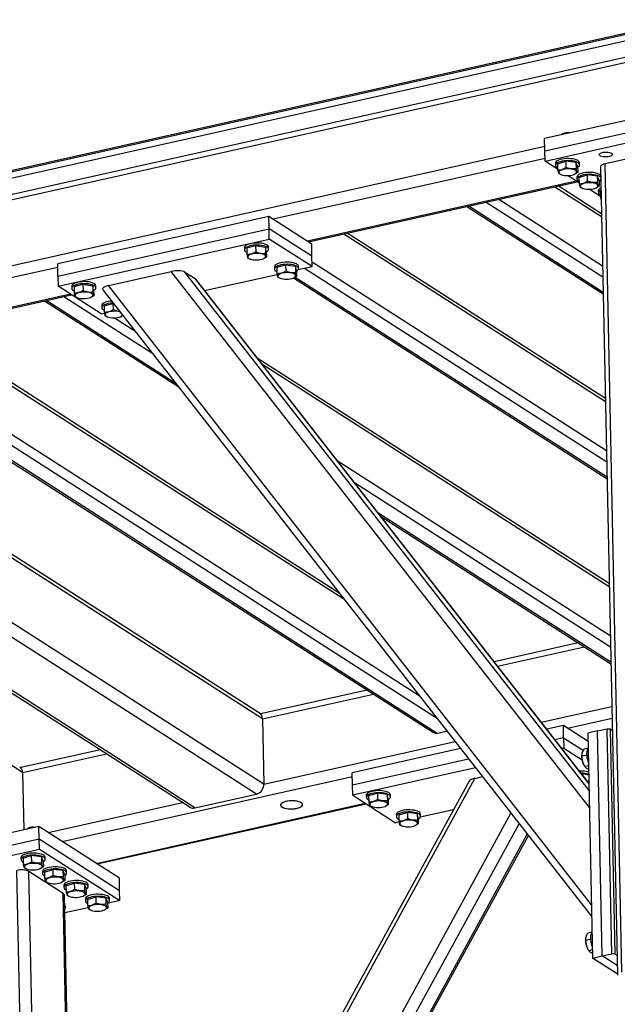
# Model space of a CAD drawing. Header units: millimetres. Extents: x 5 to 415, y 5 to 292.
# Tile 16 of 49: x 218 to 240, y 68 to 104. Entities that reach past the tile are written whole.
import ezdxf

# ---------------------------------------------------------------- set-up
doc = ezdxf.new("R2010")
doc.units = ezdxf.units.MM
doc.layers.add('TRAIT-FORT', color=4, linetype='Continuous', lineweight=25)

msp = doc.modelspace()

# ---------------------------------------------------------------- linework, layer by layer
at = {"layer": 'TRAIT-FORT', "color": 4, "linetype": 'Continuous', "lineweight": 25}
for p, q in [((200.817, 94.299), (242.36, 103.585)), ((203.783, 95.018), (242.359, 103.641)), ((203.784, 94.962), (242.36, 103.585)), ((165.213, 86.116), (242.365, 103.362)), ((241.909, 102.455), (166.851, 85.678)), ((241.831, 102.631), (167.102, 85.927)), ((242.504, 100.488), (237.267, 99.317)), ((237.276, 98.871), (242.513, 100.042)), ((237.284, 98.499), (242.521, 99.67)), ((237.276, 98.871), (237.267, 99.317)), ((237.92, 99.492), (237.895, 99.47)), ((237.273, 99.028), (203.741, 91.532)), ((237.284, 98.499), (237.276, 98.871)), ((241.702, 98.897), (239.468, 98.398)), ((237.282, 98.596), (227.388, 96.385)), ((237.738, 98.208), (237.284, 98.499)), ((237.734, 98.399), (238.037, 98.496)), ((238.037, 98.496), (238.042, 98.273)), ((238.405, 98.452), (238.037, 98.496)), ((238.405, 98.452), (238.41, 98.229)), ((238.469, 98.311), (238.405, 98.452)), ((238.542, 98.364), (238.54, 98.438)), ((237.66, 98.42), (237.662, 98.345)), ((237.734, 98.399), (237.739, 98.176)), ((238.469, 98.311), (238.474, 98.088)), ((239.304, 98.291), (239.914, 68.911)), ((240.078, 69.018), (239.468, 98.398)), ((238.42, 97.772), (228.637, 95.585)), ((228.671, 95.564), (238.454, 97.75)), ((237.835, 98.022), (237.803, 98.034)), ((237.834, 98.023), (237.874, 98.008)), ((238.519, 97.709), (238.102, 97.975)), ((238.344, 98.018), (238.359, 98.024)), ((238.441, 97.92), (238.442, 97.846)), ((238.515, 97.899), (238.818, 97.996)), ((238.515, 97.899), (238.519, 97.676)), ((238.818, 97.996), (238.822, 97.773)), ((239.185, 97.952), (238.818, 97.996)), ((239.185, 97.952), (239.19, 97.729)), ((239.25, 97.811), (239.185, 97.952)), ((239.25, 97.811), (239.254, 97.588)), ((237.644, 97.57), (239.342, 96.483)), ((239.339, 96.588), (237.765, 97.596)), ((238.616, 97.523), (238.584, 97.535)), ((238.614, 97.523), (238.654, 97.508)), ((239.299, 97.209), (238.883, 97.476)), ((239.125, 97.518), (239.14, 97.525)), ((239.221, 97.421), (239.223, 97.346)), ((239.295, 97.399), (239.322, 97.408)), ((239.295, 97.399), (239.3, 97.176)), ((235.141, 97.01), (239.387, 94.291)), ((235.605, 97.114), (239.379, 94.698)), ((239.3, 97.176), (239.327, 97.178)), ((234.437, 96.853), (239.4, 93.675)), ((234.512, 96.869), (239.399, 93.741)), ((227.232, 96.485), (219.552, 94.768)), ((227.242, 96.038), (227.232, 96.485)), ((228.793, 95.485), (227.232, 96.485)), ((219.561, 94.321), (227.242, 96.038)), ((227.249, 95.666), (227.242, 96.038)), ((228.802, 95.039), (227.242, 96.038)), ((219.569, 93.95), (227.249, 95.666)), ((228.81, 94.667), (227.249, 95.666)), ((229.964, 95.853), (239.481, 89.759)), ((239.479, 89.865), (230.084, 95.88)), ((226.345, 95.351), (226.347, 95.277)), ((226.431, 95.341), (226.754, 95.429)), ((226.431, 95.341), (226.436, 95.118)), ((226.754, 95.429), (226.758, 95.206)), ((226.754, 95.429), (227.109, 95.374)), ((227.109, 95.374), (227.114, 95.151)), ((227.142, 95.231), (227.109, 95.374)), ((227.142, 95.231), (227.147, 95.008)), ((227.227, 95.295), (227.225, 95.37)), ((228.802, 95.039), (228.793, 95.485)), ((226.469, 94.975), (226.529, 94.954)), ((226.528, 94.951), (226.559, 94.94)), ((227.029, 94.949), (227.048, 94.957)), ((228.81, 94.667), (228.802, 95.039)), ((219.555, 94.634), (204.243, 91.211)), ((219.561, 94.321), (219.552, 94.768)), ((227.438, 94.652), (227.439, 94.577)), ((227.524, 94.641), (227.846, 94.73)), ((227.524, 94.641), (227.529, 94.419)), ((227.846, 94.73), (227.851, 94.507)), ((227.846, 94.73), (228.201, 94.675)), ((228.201, 94.675), (228.206, 94.452)), ((228.235, 94.532), (228.201, 94.675)), ((228.235, 94.532), (228.239, 94.309)), ((228.306, 94.554), (228.81, 94.667)), ((228.319, 94.596), (228.318, 94.67)), ((228.535, 94.605), (239.527, 87.568)), ((228.807, 94.832), (239.518, 87.974)), ((219.561, 94.321), (219.569, 93.95)), ((221.394, 93.978), (223.684, 94.49)), ((238.901, 74.996), (223.684, 94.49)), ((224.179, 94.466), (224.55, 94.229)), ((238.888, 75.623), (224.179, 94.466)), ((238.883, 75.867), (224.55, 94.229)), ((238.883, 75.877), (224.574, 94.208)), ((224.898, 93.793), (227.534, 94.382)), ((227.562, 94.275), (227.622, 94.254)), ((227.621, 94.251), (227.651, 94.24)), ((228.122, 94.25), (228.14, 94.257)), ((228.134, 94.255), (239.539, 86.952)), ((228.191, 94.283), (239.538, 87.018)), ((221.13, 92.95), (219.569, 93.95)), ((220.061, 93.947), (220.063, 93.872)), ((220.148, 93.936), (220.47, 94.025)), ((220.148, 93.936), (220.152, 93.713)), ((220.47, 94.025), (220.474, 93.802)), ((220.47, 94.025), (220.825, 93.97)), ((220.825, 93.97), (220.83, 93.747)), ((220.858, 93.826), (220.825, 93.97)), ((220.858, 93.826), (220.863, 93.603)), ((220.943, 93.891), (220.941, 93.965)), ((221.188, 93.823), (238.984, 71.025)), ((238.975, 71.457), (221.394, 93.978)), ((220.022, 93.659), (205.491, 90.411)), ((205.525, 90.39), (220.056, 93.638)), ((219.152, 93.436), (223.826, 90.443)), ((219.78, 93.576), (222.979, 91.528)), ((220.185, 93.57), (220.246, 93.549)), ((220.244, 93.546), (220.275, 93.535)), ((220.745, 93.545), (220.764, 93.552)), ((219.077, 93.419), (223.928, 90.313)), ((221.154, 93.247), (221.156, 93.173)), ((221.24, 93.237), (221.562, 93.325)), ((221.24, 93.237), (221.245, 93.014)), ((221.562, 93.325), (221.567, 93.102)), ((221.562, 93.325), (221.579, 93.323)), ((221.13, 92.95), (221.25, 92.977)), ((221.278, 92.871), (221.338, 92.85)), ((221.337, 92.847), (221.367, 92.835)), ((221.615, 92.803), (222.353, 92.33)), ((221.838, 92.845), (221.856, 92.853)), ((214.603, 92.419), (229.958, 82.588)), ((229.795, 82.796), (214.724, 92.446)), ((211.397, 91.702), (233.227, 77.725)), ((211.472, 91.719), (233.361, 77.704)), ((212.1, 91.86), (233.332, 78.265)), ((212.564, 91.963), (232.706, 79.067)), ((239.619, 83.141), (226.812, 91.341)), ((226.974, 91.133), (239.621, 83.036)), ((227.002, 78.225), (207.362, 90.8)), ((226.896, 78.432), (207.522, 90.836)), ((227.052, 75.845), (206.346, 89.102)), ((229.723, 87.612), (239.658, 81.251)), ((230.349, 86.81), (239.666, 80.844)), ((231.196, 85.725), (239.678, 80.294)), ((231.297, 85.595), (239.679, 80.228)), ((226.779, 75.485), (215.396, 82.773)), ((213.729, 81.824), (224.366, 75.014)), ((224.544, 74.986), (213.829, 81.847)), ((238.494, 80.987), (235.429, 80.302)), ((235.557, 80.138), (238.717, 80.844)), ((218.275, 76.274), (212.746, 79.814)), ((230.814, 79.27), (226.932, 78.403)), ((227.002, 78.225), (231.037, 79.127)), ((237.146, 78.102), (239.711, 78.675)), ((227.002, 78.225), (227.052, 75.845)), ((238.106, 77.882), (239.72, 78.243)), ((233.361, 77.704), (233.71, 77.782)), ((237.95, 77.982), (237.345, 77.847)), ((237.959, 77.536), (237.95, 77.982)), ((238.851, 77.405), (237.95, 77.982)), ((239.194, 77.787), (238.845, 77.709)), ((238.845, 77.709), (239.015, 69.528)), ((239.194, 77.787), (239.543, 77.865)), ((239.364, 69.606), (239.194, 77.787)), ((239.713, 69.684), (239.543, 77.865)), ((239.543, 77.865), (239.652, 77.856)), ((239.652, 77.856), (239.822, 69.674)), ((239.652, 77.856), (239.729, 77.807)), ((227.052, 75.845), (234.008, 77.4)), ((237.959, 77.536), (237.643, 77.465)), ((237.959, 77.536), (237.967, 77.164)), ((237.959, 77.536), (238.678, 77.076)), ((221.107, 77.101), (218.205, 76.452)), ((218.275, 76.274), (221.33, 76.957)), ((234.206, 77.146), (230.27, 76.266)), ((237.967, 77.164), (237.891, 77.147)), ((237.967, 77.164), (238.635, 76.737)), ((238.85, 77.159), (238.707, 77.127)), ((234.504, 76.764), (230.279, 75.819)), ((238.624, 76.898), (238.623, 76.875)), ((238.812, 76.904), (238.625, 76.862)), ((218.275, 76.274), (218.318, 74.184)), ((230.279, 75.819), (230.27, 76.266)), ((234.753, 76.446), (230.287, 75.447)), ((238.693, 76.561), (238.704, 76.54)), ((238.87, 76.518), (238.733, 76.488)), ((219.708, 73.77), (230.272, 76.131)), ((220.041, 49.212), (234.73, 76.061)), ((234.519, 75.957), (220.098, 49.598)), ((234.73, 76.061), (235.005, 76.123)), ((238.877, 76.179), (238.615, 76.22)), ((238.882, 75.948), (238.829, 75.946)), ((238.883, 75.888), (238.868, 75.897)), ((230.287, 75.447), (230.279, 75.819)), ((219.206, 74.091), (224.098, 75.185)), ((224.544, 74.986), (226.779, 75.485)), ((230.287, 75.447), (231.848, 74.448)), ((230.779, 75.444), (230.781, 75.37)), ((230.861, 75.279), (230.869, 75.276)), ((230.865, 75.434), (231.187, 75.523)), ((230.865, 75.434), (230.87, 75.211)), ((231.187, 75.523), (231.192, 75.3)), ((231.543, 75.468), (231.187, 75.523)), ((231.543, 75.468), (231.547, 75.245)), ((231.576, 75.324), (231.543, 75.468)), ((231.576, 75.324), (231.58, 75.101)), ((231.66, 75.388), (231.659, 75.463)), ((220.957, 72.971), (230.74, 75.157)), ((220.99, 72.949), (230.773, 75.136)), ((230.962, 75.044), (230.992, 75.033)), ((231.463, 75.042), (231.481, 75.05)), ((231.958, 74.735), (232.28, 74.823)), ((232.28, 74.823), (232.285, 74.6)), ((232.635, 74.768), (232.28, 74.823)), ((233.95, 74.918), (232.739, 74.647)), ((220.115, 45.673), (236.044, 74.791)), ((231.968, 74.475), (231.848, 74.448)), ((231.872, 74.745), (231.873, 74.671)), ((231.954, 74.58), (231.961, 74.576)), ((231.958, 74.735), (231.962, 74.512)), ((232.635, 74.768), (232.64, 74.545)), ((232.668, 74.625), (232.635, 74.768)), ((232.668, 74.625), (232.673, 74.402)), ((232.753, 74.689), (232.751, 74.763)), ((218.869, 74.307), (213.633, 73.137)), ((218.475, 74.248), (218.45, 74.225)), ((218.879, 73.861), (218.869, 74.307)), ((221.796, 72.433), (218.869, 74.307)), ((220.336, 45.149), (236.343, 74.408)), ((232.054, 74.344), (232.085, 74.333)), ((232.556, 74.343), (232.574, 74.351)), ((213.642, 72.69), (218.879, 73.861)), ((218.886, 73.489), (218.879, 73.861)), ((218.879, 73.861), (221.805, 71.987)), ((220.652, 44.812), (236.638, 74.031)), ((220.74, 44.85), (236.677, 73.98)), ((213.65, 72.318), (218.886, 73.489)), ((218.886, 73.489), (221.813, 71.615)), ((218.215, 73.175), (218.217, 73.101)), ((218.289, 73.154), (218.592, 73.251)), ((218.289, 73.154), (218.294, 72.931)), ((218.592, 73.251), (218.597, 73.028)), ((218.96, 73.207), (218.592, 73.251)), ((218.96, 73.207), (218.965, 72.984)), ((219.024, 73.066), (218.96, 73.207)), ((219.024, 73.066), (219.029, 72.843)), ((219.097, 73.119), (219.095, 73.194)), ((218.487, 52.506), (218.068, 72.716)), ((218.39, 72.778), (218.358, 72.79)), ((218.389, 72.778), (218.429, 72.764)), ((219.752, 71.879), (218.503, 72.679)), ((218.925, 52.359), (218.503, 72.679)), ((218.899, 72.773), (218.914, 72.78)), ((218.996, 72.676), (218.997, 72.601)), ((219.07, 72.655), (219.373, 72.752)), ((219.373, 72.752), (219.377, 72.529)), ((219.74, 72.708), (219.373, 72.752)), ((219.74, 72.708), (219.745, 72.485)), ((219.805, 72.566), (219.74, 72.708)), ((219.877, 72.62), (219.876, 72.694)), ((219.07, 72.655), (219.074, 72.432)), ((219.805, 72.566), (219.809, 72.343)), ((221.805, 71.987), (221.796, 72.433)), ((219.171, 72.278), (219.139, 72.29)), ((219.169, 72.279), (219.209, 72.264)), ((219.68, 72.274), (219.695, 72.28)), ((219.776, 72.176), (219.778, 72.102)), ((219.85, 72.155), (220.153, 72.252)), ((219.85, 72.155), (219.855, 71.932)), ((220.153, 72.252), (220.158, 72.029)), ((220.521, 72.208), (220.153, 72.252)), ((220.521, 72.208), (220.525, 71.985)), ((220.585, 72.067), (220.521, 72.208)), ((220.585, 72.067), (220.59, 71.844)), ((220.658, 72.12), (220.656, 72.194)), ((221.813, 71.615), (221.805, 71.987)), ((220.163, 52.097), (219.752, 71.879)), ((220.203, 52.072), (219.793, 71.823)), ((219.951, 71.778), (219.919, 71.791)), ((219.949, 71.779), (219.989, 71.764)), ((220.46, 71.774), (220.475, 71.78)), ((220.557, 71.676), (220.558, 71.602)), ((220.631, 71.655), (220.934, 71.752)), ((220.631, 71.655), (220.635, 71.432)), ((220.934, 71.752), (220.938, 71.529)), ((221.301, 71.708), (220.934, 71.752)), ((221.301, 71.708), (221.306, 71.485)), ((221.366, 71.567), (221.301, 71.708)), ((221.813, 71.615), (221.367, 71.515)), ((221.438, 71.62), (221.436, 71.695)), ((220.659, 71.357), (219.806, 71.167)), ((220.732, 71.279), (220.7, 71.291)), ((220.73, 71.279), (220.77, 71.265)), ((221.24, 71.274), (221.256, 71.281)), ((221.366, 71.567), (221.37, 71.344)), ((238.763, 70.204), (238.762, 70.181)), ((238.951, 70.209), (238.763, 70.168)), ((238.989, 70.465), (238.846, 70.433)), ((238.832, 69.867), (238.843, 69.846)), ((239.009, 69.824), (238.872, 69.793)), ((239.015, 69.528), (239.364, 69.606)), ((239.913, 68.953), (239.015, 69.528)), ((239.364, 69.606), (239.713, 69.684)), ((239.907, 69.258), (239.364, 69.606)), ((239.822, 69.674), (239.713, 69.684)), ((239.899, 69.625), (239.822, 69.674))]:
    msp.add_line(p, q, dxfattribs=at)
at = {"layer": 'TRAIT-FORT', "color": 4, "linetype": 'Continuous', "lineweight": 25, "flags": 128}
for points in [[(238.148, 99.515), (238.123, 99.517), (238.069, 99.518), (238.015, 99.513), (237.967, 99.503), (237.926, 99.489), (237.897, 99.471), (237.883, 99.455)], [(239.706, 98.788), (239.729, 98.768), (239.737, 98.746), (239.73, 98.724), (239.708, 98.703), (239.673, 98.684), (239.627, 98.669), (239.572, 98.659), (239.513, 98.653), (239.453, 98.654), (239.396, 98.659), (239.345, 98.67), (239.304, 98.685), (239.274, 98.704), (239.259, 98.725), (239.258, 98.747), (239.273, 98.769), (239.302, 98.789), (239.342, 98.806), (239.393, 98.819), (239.45, 98.827), (239.51, 98.83), (239.569, 98.827), (239.624, 98.818), (239.67, 98.805), (239.706, 98.788)], [(238.54, 98.438), (238.539, 98.448), (238.527, 98.476), (238.501, 98.503), (238.462, 98.528), (238.411, 98.549), (238.351, 98.566), (238.282, 98.58), (238.208, 98.588), (238.13, 98.591), (238.051, 98.589), (237.974, 98.582), (237.901, 98.57), (237.834, 98.553), (237.776, 98.532), (237.728, 98.508), (237.692, 98.482), (237.669, 98.454), (237.66, 98.425), (237.66, 98.42)], [(238.47, 98.273), (238.494, 98.288), (238.523, 98.316), (238.539, 98.344), (238.541, 98.373), (238.528, 98.402), (238.502, 98.429), (238.464, 98.453), (238.413, 98.475), (238.352, 98.492), (238.284, 98.505), (238.209, 98.513), (238.132, 98.517), (238.053, 98.515), (237.975, 98.507), (237.902, 98.495), (237.835, 98.479), (237.777, 98.458), (237.729, 98.434), (237.694, 98.408), (237.671, 98.379), (237.662, 98.35), (237.667, 98.322), (237.687, 98.294), (237.719, 98.268), (237.737, 98.258)], [(237.994, 97.981), (238.059, 97.976), (238.127, 97.976), (238.193, 97.981), (238.256, 97.992), (238.312, 98.006), (238.36, 98.025), (238.396, 98.046), (238.42, 98.07), (238.43, 98.095), (238.426, 98.12), (238.408, 98.143), (238.377, 98.165), (238.334, 98.183), (238.281, 98.198), (238.221, 98.208), (238.155, 98.213), (238.088, 98.213), (238.021, 98.207), (237.958, 98.197), (237.902, 98.182), (237.855, 98.164), (237.818, 98.142), (237.795, 98.119), (237.785, 98.094), (237.789, 98.069), (237.807, 98.045), (237.838, 98.024), (237.881, 98.006), (237.933, 97.991), (237.994, 97.981)], [(239.311, 97.971), (239.307, 97.976), (239.281, 98.003), (239.242, 98.028), (239.192, 98.049), (239.131, 98.067), (239.063, 98.08), (238.988, 98.088), (238.91, 98.091), (238.832, 98.089), (238.754, 98.082), (238.681, 98.07), (238.614, 98.053), (238.556, 98.033), (238.508, 98.009), (238.472, 97.982), (238.45, 97.954), (238.441, 97.925), (238.441, 97.92)], [(239.468, 98.398), (239.416, 98.384), (239.373, 98.366), (239.339, 98.346), (239.316, 98.324), (239.305, 98.301), (239.304, 98.291)], [(239.312, 97.897), (239.309, 97.902), (239.283, 97.929), (239.244, 97.954), (239.193, 97.975), (239.133, 97.992), (239.064, 98.006), (238.99, 98.014), (238.912, 98.017), (238.833, 98.015), (238.756, 98.008), (238.683, 97.996), (238.616, 97.979), (238.558, 97.958), (238.51, 97.934), (238.474, 97.908), (238.451, 97.88), (238.442, 97.851), (238.448, 97.822), (238.467, 97.794), (238.5, 97.768), (238.518, 97.758)], [(238.774, 97.481), (238.84, 97.476), (238.907, 97.476), (238.974, 97.482), (239.037, 97.492), (239.093, 97.507), (239.14, 97.525), (239.177, 97.547), (239.2, 97.57), (239.21, 97.595), (239.206, 97.62), (239.188, 97.643), (239.157, 97.665), (239.114, 97.683), (239.061, 97.698), (239.001, 97.708), (238.936, 97.713), (238.868, 97.713), (238.802, 97.708), (238.739, 97.697), (238.682, 97.683), (238.635, 97.664), (238.599, 97.643), (238.575, 97.619), (238.565, 97.594), (238.569, 97.569), (238.587, 97.546), (238.618, 97.524), (238.661, 97.506), (238.714, 97.491), (238.774, 97.481)], [(239.32, 97.526), (239.289, 97.509), (239.253, 97.483), (239.23, 97.454), (239.221, 97.425), (239.221, 97.421)], [(239.322, 97.451), (239.29, 97.435), (239.254, 97.408), (239.232, 97.38), (239.223, 97.351), (239.228, 97.322), (239.247, 97.294), (239.28, 97.269), (239.298, 97.258)], [(227.145, 95.46), (227.093, 95.481), (227.032, 95.499), (226.964, 95.512), (226.889, 95.52), (226.811, 95.522), (226.732, 95.52), (226.655, 95.513), (226.582, 95.5), (226.516, 95.483), (226.458, 95.463), (226.411, 95.439), (226.375, 95.412), (226.353, 95.384), (226.345, 95.355), (226.345, 95.351)], [(227.146, 95.386), (227.095, 95.407), (227.034, 95.424), (226.965, 95.437), (226.89, 95.445), (226.812, 95.448), (226.734, 95.446), (226.656, 95.438), (226.584, 95.426), (226.517, 95.409), (226.459, 95.388), (226.412, 95.364), (226.377, 95.338), (226.355, 95.309), (226.347, 95.28), (226.353, 95.251), (226.373, 95.224), (226.406, 95.198), (226.435, 95.183)], [(227.143, 95.197), (227.181, 95.221), (227.209, 95.248), (227.224, 95.277), (227.225, 95.306), (227.212, 95.335), (227.186, 95.361), (227.146, 95.386)], [(226.929, 95.136), (226.866, 95.143), (226.799, 95.145), (226.731, 95.141), (226.667, 95.133), (226.608, 95.12), (226.557, 95.103), (226.516, 95.082), (226.487, 95.059), (226.472, 95.035), (226.47, 95.01), (226.483, 94.986), (226.509, 94.963), (226.548, 94.944), (226.597, 94.928), (226.655, 94.916), (226.719, 94.909), (226.786, 94.907), (226.853, 94.91), (226.918, 94.918), (226.977, 94.932), (227.028, 94.949), (227.069, 94.969), (227.097, 94.992), (227.113, 95.017), (227.114, 95.042), (227.101, 95.066), (227.075, 95.088), (227.036, 95.108), (226.987, 95.124), (226.929, 95.136)], [(228.237, 94.761), (228.186, 94.782), (228.125, 94.799), (228.056, 94.812), (227.981, 94.82), (227.903, 94.823), (227.825, 94.821), (227.748, 94.813), (227.675, 94.801), (227.608, 94.784), (227.55, 94.763), (227.503, 94.739), (227.468, 94.712), (227.446, 94.684), (227.438, 94.655), (227.438, 94.652)], [(228.239, 94.686), (228.188, 94.707), (228.127, 94.725), (228.058, 94.738), (227.983, 94.746), (227.905, 94.749), (227.826, 94.746), (227.749, 94.739), (227.676, 94.726), (227.61, 94.71), (227.552, 94.689), (227.505, 94.665), (227.47, 94.638), (227.448, 94.61), (227.439, 94.581), (227.445, 94.552), (227.465, 94.524), (227.499, 94.499), (227.527, 94.483)], [(228.235, 94.498), (228.273, 94.521), (228.302, 94.549), (228.317, 94.578), (228.318, 94.607), (228.305, 94.635), (228.278, 94.662), (228.239, 94.686)], [(228.022, 94.436), (227.958, 94.443), (227.891, 94.445), (227.824, 94.442), (227.759, 94.433), (227.7, 94.42), (227.649, 94.403), (227.608, 94.383), (227.58, 94.36), (227.564, 94.335), (227.563, 94.31), (227.576, 94.286), (227.602, 94.264), (227.64, 94.244), (227.69, 94.228), (227.748, 94.216), (227.811, 94.209), (227.878, 94.207), (227.946, 94.211), (228.01, 94.219), (228.069, 94.232), (228.12, 94.249), (228.161, 94.27), (228.19, 94.293), (228.205, 94.317), (228.207, 94.342), (228.194, 94.366), (228.168, 94.389), (228.129, 94.408), (228.08, 94.424), (228.022, 94.436)], [(220.861, 94.056), (220.81, 94.077), (220.749, 94.094), (220.68, 94.107), (220.605, 94.115), (220.527, 94.118), (220.448, 94.115), (220.371, 94.108), (220.298, 94.096), (220.232, 94.079), (220.174, 94.058), (220.127, 94.034), (220.092, 94.007), (220.07, 93.979), (220.061, 93.95), (220.061, 93.947)], [(220.862, 93.981), (220.811, 94.002), (220.75, 94.02), (220.681, 94.033), (220.607, 94.041), (220.529, 94.043), (220.45, 94.041), (220.373, 94.034), (220.3, 94.021), (220.233, 94.004), (220.176, 93.984), (220.128, 93.96), (220.093, 93.933), (220.071, 93.905), (220.063, 93.876), (220.069, 93.847), (220.089, 93.819), (220.122, 93.793), (220.151, 93.778)], [(220.859, 93.793), (220.897, 93.816), (220.925, 93.844), (220.94, 93.873), (220.942, 93.902), (220.928, 93.93), (220.902, 93.957), (220.862, 93.981)], [(220.646, 93.731), (220.582, 93.738), (220.515, 93.74), (220.448, 93.737), (220.383, 93.728), (220.324, 93.715), (220.273, 93.698), (220.232, 93.678), (220.203, 93.655), (220.188, 93.63), (220.186, 93.605), (220.199, 93.581), (220.225, 93.559), (220.264, 93.539), (220.313, 93.523), (220.371, 93.511), (220.435, 93.504), (220.502, 93.502), (220.569, 93.505), (220.634, 93.514), (220.693, 93.527), (220.744, 93.544), (220.785, 93.565), (220.813, 93.588), (220.829, 93.612), (220.83, 93.637), (220.817, 93.661), (220.791, 93.683), (220.753, 93.703), (220.703, 93.719), (220.646, 93.731)], [(221.508, 93.413), (221.464, 93.408), (221.391, 93.396), (221.324, 93.379), (221.267, 93.358), (221.219, 93.334), (221.184, 93.308), (221.162, 93.28), (221.154, 93.251), (221.154, 93.247)], [(221.563, 93.343), (221.542, 93.342), (221.465, 93.334), (221.392, 93.322), (221.326, 93.305), (221.268, 93.284), (221.221, 93.26), (221.186, 93.233), (221.164, 93.205), (221.156, 93.176), (221.162, 93.147), (221.182, 93.12), (221.215, 93.094), (221.243, 93.078)], [(221.738, 93.032), (221.674, 93.039), (221.607, 93.04), (221.54, 93.037), (221.475, 93.029), (221.416, 93.016), (221.365, 92.999), (221.325, 92.978), (221.296, 92.955), (221.28, 92.931), (221.279, 92.906), (221.292, 92.882), (221.318, 92.859), (221.357, 92.839), (221.406, 92.823), (221.464, 92.812), (221.527, 92.805), (221.594, 92.803), (221.662, 92.806), (221.726, 92.814), (221.785, 92.827), (221.836, 92.844), (221.877, 92.865), (221.906, 92.888), (221.912, 92.895)], [(221.821, 93.013), (221.796, 93.02), (221.738, 93.032)], [(238.867, 76.638), (238.861, 76.658), (238.839, 76.733), (238.822, 76.81), (238.813, 76.887), (238.81, 76.961), (238.814, 77.03), (238.825, 77.091), (238.843, 77.144), (238.856, 77.17)], [(231.659, 75.463), (231.653, 75.488), (231.633, 75.516), (231.6, 75.542), (231.554, 75.564), (231.498, 75.584), (231.433, 75.599), (231.361, 75.609), (231.284, 75.615), (231.205, 75.615), (231.127, 75.61), (231.052, 75.6), (230.982, 75.586), (230.919, 75.567), (230.867, 75.544), (230.825, 75.519), (230.797, 75.491), (230.781, 75.462), (230.779, 75.444)], [(231.577, 75.291), (231.595, 75.301), (231.63, 75.328), (231.652, 75.356), (231.66, 75.385), (231.654, 75.414), (231.634, 75.442), (231.601, 75.467), (231.556, 75.49), (231.499, 75.509), (231.434, 75.525), (231.362, 75.535), (231.285, 75.54), (231.207, 75.541), (231.128, 75.536), (231.053, 75.526), (230.983, 75.511), (230.921, 75.492), (230.868, 75.47), (230.827, 75.444), (230.798, 75.417), (230.783, 75.388), (230.782, 75.359), (230.795, 75.331), (230.822, 75.304), (230.861, 75.279), (230.861, 75.279)], [(228.256, 74.973), (228.319, 74.99), (228.372, 75.011), (228.414, 75.035), (228.443, 75.061), (228.458, 75.089), (228.459, 75.117), (228.446, 75.144), (228.419, 75.17), (228.379, 75.193), (228.327, 75.212), (228.266, 75.228), (228.197, 75.239), (228.123, 75.244), (228.047, 75.245), (227.972, 75.24), (227.9, 75.23), (227.833, 75.215), (227.775, 75.196), (227.727, 75.173), (227.692, 75.148), (227.669, 75.121), (227.661, 75.093), (227.667, 75.065), (227.688, 75.038), (227.721, 75.014), (227.768, 74.992), (227.824, 74.975), (227.89, 74.962), (227.961, 74.954), (228.036, 74.95), (228.112, 74.953), (228.186, 74.96), (228.256, 74.973)], [(227.712, 75.02), (227.755, 74.997), (227.809, 74.979), (227.873, 74.965), (227.943, 74.955), (228.017, 74.951), (228.093, 74.952), (228.168, 74.958), (228.239, 74.969), (228.304, 74.985), (228.359, 75.005), (228.404, 75.029), (228.437, 75.054), (228.456, 75.082), (228.461, 75.11), (228.451, 75.137), (228.427, 75.164), (228.39, 75.187), (228.341, 75.208), (228.282, 75.224), (228.215, 75.236), (228.142, 75.243), (228.066, 75.245), (227.991, 75.241), (227.917, 75.233), (227.849, 75.219), (227.789, 75.201), (227.738, 75.179), (227.699, 75.154), (227.674, 75.127), (227.662, 75.1), (227.664, 75.072), (227.681, 75.045), (227.712, 75.02)], [(231.089, 75.009), (231.152, 75.002), (231.219, 75), (231.287, 75.003), (231.351, 75.012), (231.41, 75.025), (231.462, 75.042), (231.502, 75.062), (231.531, 75.085), (231.546, 75.11), (231.548, 75.135), (231.535, 75.159), (231.509, 75.181), (231.47, 75.201), (231.421, 75.217), (231.363, 75.229), (231.299, 75.236), (231.232, 75.238), (231.165, 75.235), (231.101, 75.226), (231.041, 75.213), (230.99, 75.196), (230.95, 75.175), (230.921, 75.152), (230.906, 75.128), (230.904, 75.103), (230.917, 75.079), (230.943, 75.057), (230.982, 75.037), (231.031, 75.021), (231.089, 75.009)], [(232.751, 74.763), (232.745, 74.789), (232.725, 74.816), (232.692, 74.842), (232.647, 74.865), (232.59, 74.884), (232.525, 74.899), (232.453, 74.91), (232.376, 74.915), (232.298, 74.916), (232.219, 74.911), (232.144, 74.901), (232.074, 74.886), (232.012, 74.867), (231.959, 74.845), (231.918, 74.819), (231.889, 74.792), (231.874, 74.763), (231.872, 74.745)], [(232.669, 74.591), (232.688, 74.602), (232.723, 74.628), (232.745, 74.656), (232.753, 74.685), (232.747, 74.714), (232.727, 74.742), (232.694, 74.768), (232.648, 74.791), (232.592, 74.81), (232.527, 74.825), (232.455, 74.835), (232.378, 74.841), (232.299, 74.841), (232.221, 74.836), (232.146, 74.826), (232.076, 74.812), (232.013, 74.793), (231.961, 74.77), (231.919, 74.745), (231.891, 74.717), (231.876, 74.689), (231.874, 74.659), (231.888, 74.631), (231.914, 74.604), (231.954, 74.58), (231.954, 74.58)], [(232.181, 74.309), (232.245, 74.302), (232.312, 74.3), (232.379, 74.304), (232.444, 74.312), (232.503, 74.325), (232.554, 74.342), (232.595, 74.363), (232.624, 74.386), (232.639, 74.41), (232.64, 74.435), (232.628, 74.459), (232.601, 74.482), (232.563, 74.501), (232.514, 74.518), (232.456, 74.529), (232.392, 74.536), (232.325, 74.538), (232.258, 74.535), (232.193, 74.527), (232.134, 74.514), (232.083, 74.496), (232.042, 74.476), (232.013, 74.453), (231.998, 74.428), (231.997, 74.404), (232.009, 74.379), (232.036, 74.357), (232.074, 74.337), (232.123, 74.321), (232.181, 74.309)], [(218.703, 74.27), (218.678, 74.272), (218.624, 74.273), (218.57, 74.268), (218.522, 74.259), (218.481, 74.244), (218.452, 74.227), (218.438, 74.211)], [(219.095, 73.194), (219.094, 73.203), (219.082, 73.232), (219.056, 73.259), (219.017, 73.283), (218.966, 73.305), (218.906, 73.322), (218.837, 73.335), (218.763, 73.343), (218.685, 73.347), (218.606, 73.344), (218.529, 73.337), (218.456, 73.325), (218.389, 73.309), (218.331, 73.288), (218.283, 73.264), (218.247, 73.238), (218.224, 73.209), (218.215, 73.18), (218.215, 73.175)], [(219.025, 73.028), (219.049, 73.044), (219.078, 73.071), (219.094, 73.1), (219.096, 73.129), (219.083, 73.157), (219.057, 73.184), (219.019, 73.209), (218.968, 73.23), (218.907, 73.248), (218.839, 73.261), (218.764, 73.269), (218.687, 73.272), (218.608, 73.27), (218.53, 73.263), (218.457, 73.251), (218.39, 73.234), (218.332, 73.214), (218.284, 73.19), (218.249, 73.163), (218.226, 73.135), (218.217, 73.106), (218.222, 73.077), (218.242, 73.049), (218.274, 73.023), (218.292, 73.013)], [(218.549, 72.737), (218.614, 72.731), (218.682, 72.732), (218.748, 72.737), (218.811, 72.747), (218.867, 72.762), (218.915, 72.78), (218.951, 72.802), (218.975, 72.826), (218.985, 72.85), (218.981, 72.875), (218.963, 72.899), (218.932, 72.92), (218.889, 72.939), (218.836, 72.953), (218.776, 72.963), (218.71, 72.968), (218.643, 72.968), (218.576, 72.963), (218.513, 72.953), (218.457, 72.938), (218.41, 72.919), (218.373, 72.898), (218.35, 72.874), (218.34, 72.849), (218.344, 72.825), (218.362, 72.801), (218.393, 72.78), (218.436, 72.761), (218.488, 72.747), (218.549, 72.737)], [(219.876, 72.694), (219.875, 72.704), (219.862, 72.732), (219.836, 72.759), (219.797, 72.783), (219.747, 72.805), (219.686, 72.822), (219.618, 72.835), (219.543, 72.844), (219.465, 72.847), (219.387, 72.845), (219.309, 72.838), (219.236, 72.825), (219.169, 72.809), (219.111, 72.788), (219.063, 72.764), (219.027, 72.738), (219.005, 72.71), (218.996, 72.681), (218.996, 72.676)], [(219.806, 72.529), (219.829, 72.544), (219.859, 72.571), (219.874, 72.6), (219.876, 72.629), (219.864, 72.658), (219.838, 72.685), (219.799, 72.709), (219.748, 72.73), (219.688, 72.748), (219.619, 72.761), (219.545, 72.769), (219.467, 72.772), (219.388, 72.77), (219.311, 72.763), (219.238, 72.751), (219.171, 72.734), (219.113, 72.714), (219.065, 72.69), (219.029, 72.663), (219.006, 72.635), (218.997, 72.606), (219.003, 72.577), (219.022, 72.55), (219.055, 72.524), (219.073, 72.513)], [(219.329, 72.237), (219.395, 72.232), (219.462, 72.232), (219.529, 72.237), (219.592, 72.247), (219.648, 72.262), (219.695, 72.281), (219.732, 72.302), (219.755, 72.326), (219.765, 72.351), (219.761, 72.375), (219.743, 72.399), (219.712, 72.42), (219.669, 72.439), (219.616, 72.453), (219.556, 72.463), (219.491, 72.468), (219.423, 72.468), (219.357, 72.463), (219.294, 72.453), (219.237, 72.438), (219.19, 72.42), (219.154, 72.398), (219.13, 72.374), (219.12, 72.35), (219.124, 72.325), (219.142, 72.301), (219.173, 72.28), (219.216, 72.261), (219.269, 72.247), (219.329, 72.237)], [(220.656, 72.194), (220.655, 72.204), (220.643, 72.232), (220.617, 72.259), (220.578, 72.284), (220.527, 72.305), (220.467, 72.323), (220.398, 72.336), (220.324, 72.344), (220.246, 72.347), (220.167, 72.345), (220.09, 72.338), (220.017, 72.326), (219.95, 72.309), (219.892, 72.289), (219.844, 72.265), (219.808, 72.238), (219.785, 72.21), (219.776, 72.181), (219.776, 72.176)], [(220.586, 72.029), (220.61, 72.044), (220.639, 72.072), (220.655, 72.1), (220.657, 72.13), (220.644, 72.158), (220.618, 72.185), (220.579, 72.209), (220.529, 72.231), (220.468, 72.248), (220.4, 72.261), (220.325, 72.27), (220.247, 72.273), (220.169, 72.271), (220.091, 72.264), (220.018, 72.251), (219.951, 72.235), (219.893, 72.214), (219.845, 72.19), (219.809, 72.164), (219.787, 72.136), (219.778, 72.107), (219.783, 72.078), (219.802, 72.05), (219.835, 72.024), (219.853, 72.014)], [(220.11, 71.737), (220.175, 71.732), (220.242, 71.732), (220.309, 71.738), (220.372, 71.748), (220.428, 71.762), (220.476, 71.781), (220.512, 71.803), (220.536, 71.826), (220.546, 71.851), (220.542, 71.876), (220.524, 71.899), (220.493, 71.921), (220.45, 71.939), (220.397, 71.954), (220.336, 71.964), (220.271, 71.969), (220.204, 71.969), (220.137, 71.963), (220.074, 71.953), (220.018, 71.939), (219.97, 71.92), (219.934, 71.898), (219.91, 71.875), (219.9, 71.85), (219.905, 71.825), (219.922, 71.802), (219.954, 71.78), (219.997, 71.762), (220.049, 71.747), (220.11, 71.737)], [(221.436, 71.695), (221.435, 71.704), (221.423, 71.733), (221.397, 71.76), (221.358, 71.784), (221.308, 71.805), (221.247, 71.823), (221.179, 71.836), (221.104, 71.844), (221.026, 71.847), (220.947, 71.845), (220.87, 71.838), (220.797, 71.826), (220.73, 71.81), (220.672, 71.789), (220.624, 71.765), (220.588, 71.738), (220.566, 71.71), (220.557, 71.681), (220.557, 71.676)], [(221.366, 71.529), (221.39, 71.545), (221.419, 71.572), (221.435, 71.601), (221.437, 71.63), (221.425, 71.658), (221.399, 71.685), (221.36, 71.71), (221.309, 71.731), (221.249, 71.749), (221.18, 71.762), (221.106, 71.77), (221.028, 71.773), (220.949, 71.771), (220.872, 71.764), (220.799, 71.752), (220.732, 71.735), (220.673, 71.715), (220.626, 71.691), (220.59, 71.664), (220.567, 71.636), (220.558, 71.607), (220.564, 71.578), (220.583, 71.55), (220.615, 71.524), (220.633, 71.514)], [(219.801, 71.425), (219.823, 71.41), (219.838, 71.389), (219.838, 71.367), (219.824, 71.345), (219.803, 71.33)], [(220.89, 71.238), (220.955, 71.232), (221.023, 71.233), (221.09, 71.238), (221.152, 71.248), (221.209, 71.263), (221.256, 71.281), (221.292, 71.303), (221.316, 71.327), (221.326, 71.351), (221.322, 71.376), (221.304, 71.4), (221.273, 71.421), (221.23, 71.44), (221.177, 71.454), (221.117, 71.464), (221.051, 71.469), (220.984, 71.469), (220.917, 71.464), (220.855, 71.454), (220.798, 71.439), (220.751, 71.42), (220.715, 71.399), (220.691, 71.375), (220.681, 71.35), (220.685, 71.326), (220.703, 71.302), (220.734, 71.28), (220.777, 71.262), (220.83, 71.248), (220.89, 71.238)], [(239.006, 69.944), (239, 69.964), (238.977, 70.039), (238.961, 70.116), (238.952, 70.193), (238.949, 70.267), (238.953, 70.336), (238.964, 70.397), (238.982, 70.449), (238.995, 70.476)]]:
    msp.add_lwpolyline(points, dxfattribs=at)
at = {"layer": 'TRAIT-FORT', "color": 4, "linetype": 'Continuous', "lineweight": 25}
for centre, radius, start, end in [((238.089, 99.187), 0.348, 74.2212, 118.9189), ((239.177, 97.916), 0.161, 297.1396, 328.0294), ((227.112, 95.35), 0.115, 9.8316, 73.413), ((228.204, 94.65), 0.115, 9.8316, 73.413), ((220.828, 93.945), 0.115, 9.8316, 73.413), ((226.757, 78.23), 0.246, 358.9823, 55.5573), ((233.319, 77.873), 0.174, 238.1861, 283.9927), ((239.289, 76.859), 0.667, 178.6082, 206.5924), ((218.029, 76.279), 0.246, 358.9823, 55.5573), ((238.621, 75.319), 1.002, 75.3297, 94.4265), ((238.628, 75.278), 0.968, 75.1628, 91.9823), ((226.683, 75.842), 0.369, 285.0688, 0.5521), ((224.488, 75.211), 0.232, 238.1861, 283.9927), ((218.644, 73.943), 0.348, 74.2212, 118.9189), ((218.232, 72.072), 0.665, 65.899, 104.2534), ((219.722, 71.815), 0.0709, 6.9561, 65.1971), ((239.428, 70.165), 0.667, 178.6082, 206.5924)]:
    msp.add_arc(centre, radius, start, end, dxfattribs=at)
for centre, start_param, end_param in [((223.84, 94.39), 0.404783, 1.975579), ((224.211, 94.153), 0.211249, 0.404783), ((221.551, 93.879), 1.975579, 3.352841), ((234.886, 75.962), 1.975579, 2.930344)]:
    msp.add_ellipse(centre, major_axis=(0.373, 0.03), ratio=0.326107, start_param=start_param, end_param=end_param, dxfattribs=at)
for points, knots in [([(237.739, 98.176), (237.765, 98.176), (237.819, 98.177), (237.898, 98.196), (237.973, 98.229), (238.019, 98.258), (238.042, 98.273)], [0, 0, 0, 0, 0.264605, 0.534948, 0.765343, 1, 1, 1, 1]), ([(237.739, 98.176), (237.745, 98.155), (237.756, 98.114), (237.773, 98.071), (237.789, 98.045), (237.799, 98.038), (237.803, 98.034)], [0, 0, 0, 0, 0.264605, 0.534948, 0.765343, 1, 1, 1, 1]), ([(238.41, 98.229), (238.363, 98.223), (238.286, 98.214), (238.174, 98.229), (238.098, 98.251), (238.054, 98.268), (238.042, 98.273)], [0, 0, 0, 0, 0.385549, 0.637642, 0.896546, 1, 1, 1, 1]), ([(238.474, 98.088), (238.448, 98.07), (238.41, 98.045), (238.371, 98.031), (238.359, 98.026)], [0, 0, 0, 0, 0.690519, 1, 1, 1, 1]), ([(238.474, 98.088), (238.469, 98.092), (238.458, 98.1), (238.441, 98.131), (238.425, 98.175), (238.415, 98.211), (238.41, 98.229)], [0, 0, 0, 0, 0.264605, 0.534948, 0.765343, 1, 1, 1, 1]), ([(238.519, 97.676), (238.546, 97.676), (238.599, 97.677), (238.678, 97.696), (238.753, 97.729), (238.799, 97.758), (238.822, 97.773)], [0, 0, 0, 0, 0.264605, 0.534948, 0.765343, 1, 1, 1, 1]), ([(239.19, 97.729), (239.143, 97.723), (239.066, 97.714), (238.954, 97.729), (238.879, 97.751), (238.835, 97.768), (238.822, 97.773)], [0, 0, 0, 0, 0.385549, 0.637642, 0.896546, 1, 1, 1, 1]), ([(239.254, 97.588), (239.249, 97.592), (239.238, 97.6), (239.221, 97.631), (239.205, 97.675), (239.195, 97.711), (239.19, 97.729)], [0, 0, 0, 0, 0.264605, 0.534948, 0.765343, 1, 1, 1, 1]), ([(238.519, 97.676), (238.525, 97.656), (238.537, 97.614), (238.554, 97.572), (238.569, 97.545), (238.579, 97.538), (238.584, 97.535)], [0, 0, 0, 0, 0.264605, 0.534948, 0.765343, 1, 1, 1, 1]), ([(239.254, 97.588), (239.228, 97.571), (239.191, 97.546), (239.151, 97.531), (239.139, 97.526)], [0, 0, 0, 0, 0.690519, 1, 1, 1, 1]), ([(239.3, 97.176), (239.306, 97.156), (239.315, 97.12), (239.325, 97.097), (239.329, 97.087)], [0, 0, 0, 0, 0.590806, 1, 1, 1, 1]), ([(226.436, 95.118), (226.464, 95.118), (226.521, 95.117), (226.605, 95.134), (226.685, 95.164), (226.734, 95.192), (226.758, 95.206)], [0, 0, 0, 0, 0.264605, 0.534948, 0.765343, 1, 1, 1, 1]), ([(226.436, 95.118), (226.439, 95.097), (226.445, 95.056), (226.454, 95.013), (226.462, 94.986), (226.467, 94.978), (226.469, 94.975)], [0, 0, 0, 0, 0.264605, 0.534948, 0.765343, 1, 1, 1, 1]), ([(226.758, 95.206), (226.804, 95.188), (226.879, 95.158), (226.987, 95.143), (227.06, 95.144), (227.102, 95.15), (227.114, 95.151)], [0, 0, 0, 0, 0.3855495, 0.6376419, 0.8965462, 1, 1, 1, 1]), ([(227.147, 95.008), (227.119, 94.991), (227.086, 94.971), (227.052, 94.96), (227.047, 94.958)], [0, 0, 0, 0, 0.847687, 1, 1, 1, 1]), ([(227.147, 95.008), (227.144, 95.012), (227.139, 95.021), (227.13, 95.052), (227.122, 95.097), (227.116, 95.133), (227.114, 95.151)], [0, 0, 0, 0, 0.264605, 0.534948, 0.765343, 1, 1, 1, 1]), ([(227.529, 94.419), (227.557, 94.418), (227.614, 94.417), (227.698, 94.434), (227.777, 94.465), (227.826, 94.493), (227.851, 94.507)], [0, 0, 0, 0, 0.264605, 0.534948, 0.765343, 1, 1, 1, 1]), ([(227.851, 94.507), (227.896, 94.489), (227.971, 94.458), (228.08, 94.443), (228.152, 94.445), (228.194, 94.45), (228.206, 94.452)], [0, 0, 0, 0, 0.3855495, 0.6376419, 0.8965462, 1, 1, 1, 1]), ([(227.529, 94.419), (227.532, 94.398), (227.538, 94.356), (227.547, 94.313), (227.555, 94.286), (227.559, 94.279), (227.562, 94.275)], [0, 0, 0, 0, 0.264605, 0.534948, 0.765343, 1, 1, 1, 1]), ([(228.239, 94.309), (228.212, 94.292), (228.179, 94.272), (228.145, 94.26), (228.14, 94.259)], [0, 0, 0, 0, 0.847687, 1, 1, 1, 1]), ([(228.239, 94.309), (228.237, 94.313), (228.231, 94.321), (228.223, 94.353), (228.214, 94.397), (228.209, 94.433), (228.206, 94.452)], [0, 0, 0, 0, 0.264605, 0.534948, 0.765343, 1, 1, 1, 1]), ([(220.152, 93.713), (220.18, 93.713), (220.237, 93.712), (220.321, 93.729), (220.401, 93.76), (220.45, 93.788), (220.474, 93.802)], [0, 0, 0, 0, 0.264605, 0.534948, 0.765343, 1, 1, 1, 1]), ([(220.474, 93.802), (220.52, 93.783), (220.595, 93.753), (220.703, 93.738), (220.776, 93.74), (220.818, 93.745), (220.83, 93.747)], [0, 0, 0, 0, 0.3855495, 0.6376419, 0.8965462, 1, 1, 1, 1]), ([(220.152, 93.713), (220.155, 93.693), (220.161, 93.651), (220.17, 93.608), (220.178, 93.581), (220.183, 93.574), (220.185, 93.57)], [0, 0, 0, 0, 0.264605, 0.534948, 0.765343, 1, 1, 1, 1]), ([(220.863, 93.603), (220.835, 93.587), (220.803, 93.567), (220.769, 93.555), (220.763, 93.553)], [0, 0, 0, 0, 0.847687, 1, 1, 1, 1]), ([(220.863, 93.603), (220.86, 93.608), (220.855, 93.616), (220.846, 93.648), (220.838, 93.692), (220.832, 93.728), (220.83, 93.747)], [0, 0, 0, 0, 0.264605, 0.534948, 0.765343, 1, 1, 1, 1]), ([(221.245, 93.014), (221.273, 93.013), (221.33, 93.012), (221.414, 93.029), (221.494, 93.06), (221.542, 93.088), (221.567, 93.102)], [0, 0, 0, 0, 0.264605, 0.534948, 0.765343, 1, 1, 1, 1]), ([(221.567, 93.102), (221.612, 93.084), (221.687, 93.055), (221.766, 93.04), (221.797, 93.041), (221.798, 93.041)], [0, 0, 0, 0, 0.59546, 0.984803, 1, 1, 1, 1]), ([(221.245, 93.014), (221.248, 92.993), (221.254, 92.952), (221.263, 92.908), (221.271, 92.882), (221.276, 92.874), (221.278, 92.871)], [0, 0, 0, 0, 0.264605, 0.534948, 0.765343, 1, 1, 1, 1]), ([(221.92, 92.885), (221.904, 92.875), (221.883, 92.863), (221.861, 92.856), (221.856, 92.854)], [0, 0, 0, 0, 0.763175, 1, 1, 1, 1]), ([(238.625, 76.862), (238.624, 76.893), (238.624, 76.945), (238.651, 77.027), (238.68, 77.084), (238.701, 77.118), (238.707, 77.127)], [0, 0, 0, 0, 0.385549, 0.637642, 0.896546, 1, 1, 1, 1]), ([(238.733, 76.488), (238.716, 76.518), (238.681, 76.58), (238.648, 76.676), (238.629, 76.771), (238.626, 76.831), (238.625, 76.862)], [0, 0, 0, 0, 0.264605, 0.534948, 0.765343, 1, 1, 1, 1]), ([(238.733, 76.488), (238.742, 76.476), (238.76, 76.454), (238.804, 76.425), (238.844, 76.406), (238.869, 76.398), (238.872, 76.396)], [0, 0, 0, 0, 0.327945, 0.663002, 0.948548, 1, 1, 1, 1]), ([(230.87, 75.211), (230.898, 75.211), (230.955, 75.21), (231.039, 75.227), (231.119, 75.258), (231.167, 75.285), (231.192, 75.3)], [0, 0, 0, 0, 0.264605, 0.534948, 0.765343, 1, 1, 1, 1]), ([(230.87, 75.211), (230.873, 75.191), (230.879, 75.149), (230.888, 75.106), (230.896, 75.079), (230.901, 75.072), (230.903, 75.068)], [0, 0, 0, 0, 0.264605, 0.534948, 0.765343, 1, 1, 1, 1]), ([(231.547, 75.245), (231.502, 75.24), (231.428, 75.233), (231.319, 75.252), (231.246, 75.276), (231.204, 75.294), (231.192, 75.3)], [0, 0, 0, 0, 0.385549, 0.637642, 0.896546, 1, 1, 1, 1]), ([(231.58, 75.101), (231.578, 75.106), (231.572, 75.114), (231.564, 75.145), (231.555, 75.19), (231.55, 75.226), (231.547, 75.245)], [0, 0, 0, 0, 0.264605, 0.534948, 0.765343, 1, 1, 1, 1]), ([(230.963, 75.045), (230.955, 75.047), (230.935, 75.054), (230.915, 75.063), (230.903, 75.068)], [0, 0, 0, 0, 0.39281, 1, 1, 1, 1]), ([(231.58, 75.101), (231.553, 75.084), (231.52, 75.064), (231.486, 75.053), (231.481, 75.051)], [0, 0, 0, 0, 0.847687, 1, 1, 1, 1]), ([(231.962, 74.512), (231.991, 74.511), (232.047, 74.51), (232.131, 74.527), (232.211, 74.558), (232.26, 74.586), (232.285, 74.6)], [0, 0, 0, 0, 0.264605, 0.534948, 0.765343, 1, 1, 1, 1]), ([(231.962, 74.512), (231.965, 74.491), (231.972, 74.45), (231.98, 74.406), (231.988, 74.379), (231.993, 74.372), (231.996, 74.368)], [0, 0, 0, 0, 0.264605, 0.534948, 0.765343, 1, 1, 1, 1]), ([(232.64, 74.545), (232.595, 74.541), (232.521, 74.534), (232.412, 74.552), (232.339, 74.576), (232.297, 74.595), (232.285, 74.6)], [0, 0, 0, 0, 0.385549, 0.637642, 0.896546, 1, 1, 1, 1]), ([(232.673, 74.402), (232.67, 74.406), (232.665, 74.415), (232.656, 74.446), (232.648, 74.49), (232.643, 74.527), (232.64, 74.545)], [0, 0, 0, 0, 0.264605, 0.534948, 0.765343, 1, 1, 1, 1]), ([(232.056, 74.345), (232.048, 74.348), (232.027, 74.354), (232.008, 74.363), (231.996, 74.368)], [0, 0, 0, 0, 0.39281, 1, 1, 1, 1]), ([(232.673, 74.402), (232.645, 74.385), (232.613, 74.365), (232.579, 74.353), (232.574, 74.352)], [0, 0, 0, 0, 0.847687, 1, 1, 1, 1]), ([(218.294, 72.931), (218.32, 72.932), (218.374, 72.932), (218.453, 72.951), (218.528, 72.984), (218.574, 73.014), (218.597, 73.028)], [0, 0, 0, 0, 0.264605, 0.534948, 0.765343, 1, 1, 1, 1]), ([(218.965, 72.984), (218.918, 72.979), (218.841, 72.969), (218.729, 72.984), (218.653, 73.007), (218.609, 73.024), (218.597, 73.028)], [0, 0, 0, 0, 0.385549, 0.637642, 0.896546, 1, 1, 1, 1]), ([(218.294, 72.931), (218.3, 72.911), (218.311, 72.87), (218.328, 72.827), (218.344, 72.801), (218.354, 72.794), (218.358, 72.79)], [0, 0, 0, 0, 0.264605, 0.534948, 0.765343, 1, 1, 1, 1]), ([(219.029, 72.843), (219.003, 72.826), (218.965, 72.801), (218.926, 72.786), (218.914, 72.782)], [0, 0, 0, 0, 0.690519, 1, 1, 1, 1]), ([(219.029, 72.843), (219.024, 72.847), (219.013, 72.856), (218.996, 72.886), (218.98, 72.93), (218.97, 72.966), (218.965, 72.984)], [0, 0, 0, 0, 0.264605, 0.534948, 0.765343, 1, 1, 1, 1]), ([(219.074, 72.432), (219.101, 72.432), (219.154, 72.432), (219.233, 72.452), (219.308, 72.485), (219.354, 72.514), (219.377, 72.529)], [0, 0, 0, 0, 0.264605, 0.534948, 0.765343, 1, 1, 1, 1]), ([(219.074, 72.432), (219.08, 72.411), (219.092, 72.37), (219.109, 72.327), (219.124, 72.301), (219.134, 72.294), (219.139, 72.29)], [0, 0, 0, 0, 0.264605, 0.534948, 0.765343, 1, 1, 1, 1]), ([(219.745, 72.485), (219.698, 72.479), (219.621, 72.47), (219.509, 72.485), (219.434, 72.507), (219.39, 72.524), (219.377, 72.529)], [0, 0, 0, 0, 0.385549, 0.637642, 0.896546, 1, 1, 1, 1]), ([(219.809, 72.343), (219.783, 72.326), (219.746, 72.301), (219.706, 72.286), (219.694, 72.282)], [0, 0, 0, 0, 0.690519, 1, 1, 1, 1]), ([(219.809, 72.343), (219.804, 72.348), (219.793, 72.356), (219.776, 72.387), (219.76, 72.43), (219.75, 72.467), (219.745, 72.485)], [0, 0, 0, 0, 0.264605, 0.534948, 0.765343, 1, 1, 1, 1]), ([(219.855, 71.932), (219.881, 71.932), (219.935, 71.933), (220.014, 71.952), (220.089, 71.985), (220.135, 72.014), (220.158, 72.029)], [0, 0, 0, 0, 0.264605, 0.534948, 0.765343, 1, 1, 1, 1]), ([(220.525, 71.985), (220.479, 71.979), (220.402, 71.97), (220.29, 71.985), (220.214, 72.007), (220.17, 72.024), (220.158, 72.029)], [0, 0, 0, 0, 0.385549, 0.637642, 0.896546, 1, 1, 1, 1]), ([(220.59, 71.844), (220.584, 71.848), (220.573, 71.856), (220.557, 71.887), (220.541, 71.931), (220.53, 71.967), (220.525, 71.985)], [0, 0, 0, 0, 0.264605, 0.534948, 0.765343, 1, 1, 1, 1]), ([(219.855, 71.932), (219.86, 71.912), (219.872, 71.87), (219.889, 71.827), (219.905, 71.801), (219.914, 71.794), (219.919, 71.791)], [0, 0, 0, 0, 0.264605, 0.534948, 0.765343, 1, 1, 1, 1]), ([(220.59, 71.844), (220.564, 71.826), (220.526, 71.801), (220.487, 71.787), (220.475, 71.782)], [0, 0, 0, 0, 0.690519, 1, 1, 1, 1]), ([(220.635, 71.432), (220.662, 71.433), (220.715, 71.433), (220.794, 71.452), (220.869, 71.485), (220.915, 71.515), (220.938, 71.529)], [0, 0, 0, 0, 0.264605, 0.534948, 0.765343, 1, 1, 1, 1]), ([(220.635, 71.432), (220.641, 71.412), (220.653, 71.371), (220.669, 71.328), (220.685, 71.302), (220.695, 71.295), (220.7, 71.291)], [0, 0, 0, 0, 0.264605, 0.534948, 0.765343, 1, 1, 1, 1]), ([(221.306, 71.485), (221.259, 71.48), (221.182, 71.47), (221.07, 71.485), (220.994, 71.507), (220.951, 71.525), (220.938, 71.529)], [0, 0, 0, 0, 0.385549, 0.637642, 0.896546, 1, 1, 1, 1]), ([(221.37, 71.344), (221.344, 71.327), (221.306, 71.302), (221.267, 71.287), (221.255, 71.283)], [0, 0, 0, 0, 0.690519, 1, 1, 1, 1]), ([(221.37, 71.344), (221.365, 71.348), (221.354, 71.356), (221.337, 71.387), (221.321, 71.431), (221.311, 71.467), (221.306, 71.485)], [0, 0, 0, 0, 0.264605, 0.534948, 0.765343, 1, 1, 1, 1]), ([(238.763, 70.168), (238.763, 70.199), (238.763, 70.251), (238.79, 70.333), (238.819, 70.39), (238.84, 70.424), (238.846, 70.433)], [0, 0, 0, 0, 0.385549, 0.637642, 0.896546, 1, 1, 1, 1]), ([(238.872, 69.793), (238.855, 69.824), (238.82, 69.886), (238.787, 69.982), (238.768, 70.077), (238.765, 70.137), (238.763, 70.168)], [0, 0, 0, 0, 0.264605, 0.534948, 0.765343, 1, 1, 1, 1]), ([(238.872, 69.793), (238.881, 69.782), (238.899, 69.76), (238.943, 69.73), (238.983, 69.712), (239.008, 69.703), (239.011, 69.702)], [0, 0, 0, 0, 0.3279451, 0.6630016, 0.9485482, 1, 1, 1, 1])]:
    msp.add_open_spline(points, degree=3, knots=knots, dxfattribs=at)

doc.saveas('drawing.dxf')
